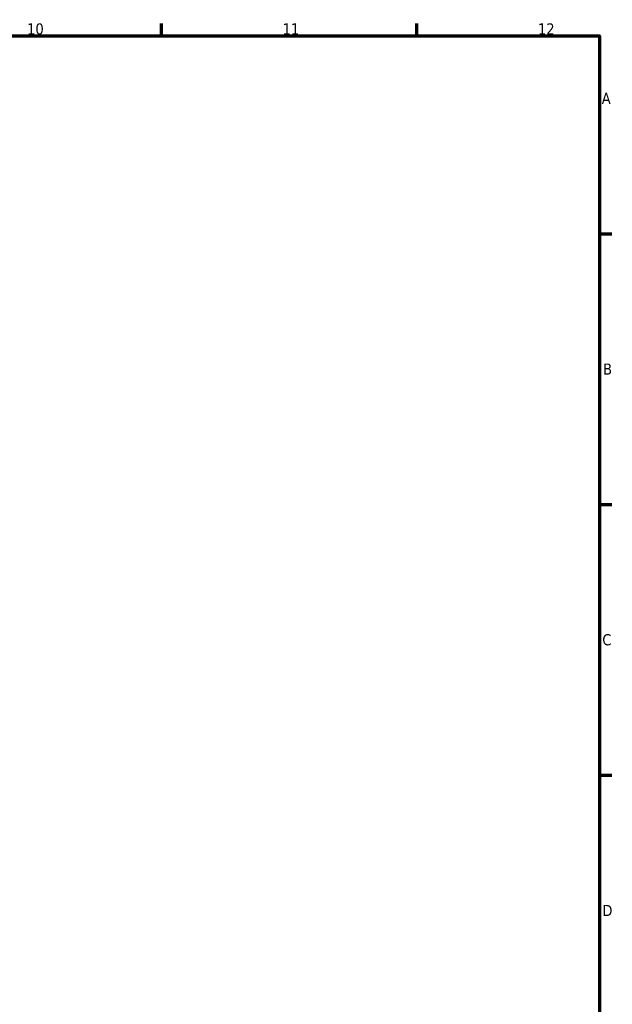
# Model space of a CAD drawing. Header units: millimetres. Extents: x 0 to 898, y -84 to 594.
# Tile 10 of 10: x 662 to 825, y 308 to 578. Entities that reach past the tile are written whole.
import ezdxf

# ---------------------------------------------------------------- set-up
doc = ezdxf.new("R2010")
doc.units = ezdxf.units.MM
doc.layers.add('Border (ANSI)', color=7, linetype='Continuous', lineweight=70)
doc.styles.add('Note Text (ANSI)', font='tahoma.ttf')

# ---------------------------------------------------------------- blocks, each defined once
blk = doc.blocks.new('Borders Default Border')
at = {"layer": 'Border (ANSI)'}
for p, q in [((700.83, 574), (700.83, 577.45)), ((770.92, 574), (770.92, 577.45)), ((821, 519.75), (824.45, 519.75)), ((821, 445.5), (824.45, 445.5)), ((821, 371.25), (824.45, 371.25))]:
    blk.add_line(p, q, dxfattribs=at)
at = {"layer": 'Border (ANSI)', "flags": 128}
blk.add_lwpolyline([(20, 20), (20, 574), (821, 574), (821, 20), (20, 20)], dxfattribs=at)
at = {"layer": 'Border (ANSI)', "attachment_point": 7, "style": 'Note Text (ANSI)'}
for s, insert, char_height in [('10', (663.96, 574.34), 3.048), ('11', (734.04, 574.4), 3.048), ('12', (804.13, 574.4), 3.048), ('A', (821.63, 555.35), 3.05), ('B', (821.99, 481.1), 3.05), ('C', (821.8, 406.8), 3.05), ('D', (821.81, 332.6), 3.05)]:
    blk.add_mtext(s, dxfattribs=dict(at, insert=insert, char_height=char_height))

msp = doc.modelspace()

# ---------------------------------------------------------------- block references
msp.add_blockref('Borders Default Border', (0, 0))

doc.saveas('drawing.dxf')
